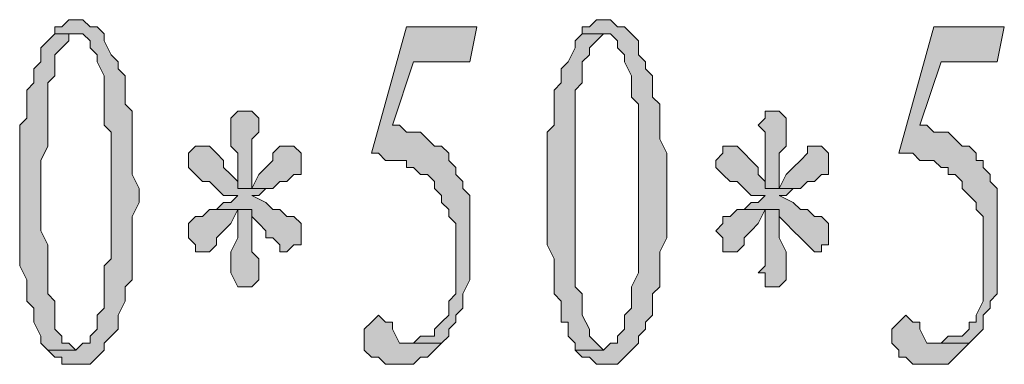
# Model space of a CAD drawing. Extents: x 566443 to 590371, y 3845226 to 3876576.
# Tile 148 of 221: x 586598.74 to 586604.66, y 3853963.09 to 3853965.16. Entities that reach past the tile are written whole.
import ezdxf

# ---------------------------------------------------------------- set-up
doc = ezdxf.new("R2010")
doc.units = 0
doc.layers.add('C00-00-00', color=7, linetype='CONTINUOUS')

msp = doc.modelspace()

# ---------------------------------------------------------------- hatches: boundary and pattern name
at = {"layer": 'C00-00-00'}
h = msp.add_hatch(color=256, dxfattribs=at)
h.dxf.hatch_style = 2
h.paths.add_polyline_path([(586599.0749, 3853965.1629), (586599.0326, 3853965.1629), (586598.9902, 3853965.1206), (586598.9479, 3853965.1206), (586598.9479, 3853965.0783), (586599.1172, 3853965.0783), (586599.1596, 3853965.0359), (586599.1596, 3853964.9936), (586599.2019, 3853964.9513), (586599.2019, 3853964.9089), (586599.2442, 3853964.8243), (586599.2442, 3853964.5279), (586599.2866, 3853964.4856), (586599.2866, 3853964.1046), (586599.2866, 3853963.7236), (586599.2442, 3853963.6813), (586599.2442, 3853963.4273), (586599.2019, 3853963.3849), (586599.2019, 3853963.3003), (586599.1596, 3853963.2579), (586599.1596, 3853963.2156), (586599.1172, 3853963.2156), (586599.0749, 3853963.1733), (586598.9056, 3853963.1733), (586598.9479, 3853963.1309), (586598.9902, 3853963.1309), (586598.9902, 3853963.0886), (586599.1596, 3853963.0886), (586599.2019, 3853963.1309), (586599.2442, 3853963.1733), (586599.2442, 3853963.2156), (586599.2866, 3853963.2579), (586599.3289, 3853963.3003), (586599.3289, 3853963.3849), (586599.3712, 3853963.4696), (586599.3712, 3853963.5543), (586599.4136, 3853963.5966), (586599.4136, 3853963.9776), (586599.4559, 3853964.0623), (586599.4559, 3853964.1469), (586599.4136, 3853964.2316), (586599.4136, 3853964.6126), (586599.3712, 3853964.6549), (586599.3712, 3853964.8243), (586599.3289, 3853964.8666), (586599.3289, 3853964.9089), (586599.2866, 3853964.9513), (586599.2442, 3853965.0359), (586599.2442, 3853965.0783), (586599.2019, 3853965.1206), (586599.1596, 3853965.1206), (586599.1172, 3853965.1629)])
h = msp.add_hatch(color=256, dxfattribs=at)
h.dxf.hatch_style = 2
h.paths.add_polyline_path([(586602.2499, 3853965.1629), (586602.2076, 3853965.1629), (586602.1652, 3853965.1206), (586602.1229, 3853965.1206), (586602.1229, 3853965.0783), (586602.2922, 3853965.0783), (586602.3346, 3853965.0359), (586602.3346, 3853964.9936), (586602.3769, 3853964.9513), (586602.3769, 3853964.9089), (586602.4192, 3853964.8243), (586602.4192, 3853964.6973), (586602.4616, 3853964.6549), (586602.4616, 3853964.1046), (586602.4616, 3853963.6389), (586602.4192, 3853963.5543), (586602.4192, 3853963.4273), (586602.3769, 3853963.3849), (586602.3769, 3853963.3003), (586602.3346, 3853963.2579), (586602.3346, 3853963.2156), (586602.2922, 3853963.2156), (586602.2499, 3853963.1733), (586602.0806, 3853963.1733), (586602.1229, 3853963.1309), (586602.1652, 3853963.1309), (586602.2076, 3853963.0886), (586602.3346, 3853963.0886), (586602.3769, 3853963.1309), (586602.4192, 3853963.1733), (586602.4616, 3853963.2156), (586602.4616, 3853963.2579), (586602.5039, 3853963.3003), (586602.5039, 3853963.3426), (586602.5462, 3853963.3849), (586602.5462, 3853963.5119), (586602.5886, 3853963.5543), (586602.5886, 3853963.7659), (586602.6309, 3853963.8506), (586602.6309, 3853964.3586), (586602.5886, 3853964.4433), (586602.5886, 3853964.6549), (586602.5462, 3853964.6973), (586602.5462, 3853964.8243), (586602.5039, 3853964.8666), (586602.5039, 3853964.9089), (586602.4616, 3853964.9513), (586602.4616, 3853965.0359), (586602.4192, 3853965.0783), (586602.3769, 3853965.1206), (586602.3346, 3853965.1206), (586602.2922, 3853965.1629)])
h = msp.add_hatch(color=256, dxfattribs=at)
h.dxf.hatch_style = 2
h.paths.add_polyline_path([(586601.4879, 3853965.1206), (586601.0646, 3853965.1206), (586600.8529, 3853964.3586), (586600.8952, 3853964.3586), (586600.9376, 3853964.3163), (586601.0646, 3853964.3163), (586601.0646, 3853964.2739), (586601.1069, 3853964.2739), (586601.1492, 3853964.2316), (586601.1916, 3853964.2316), (586601.2339, 3853964.1893), (586601.2339, 3853964.1469), (586601.2762, 3853964.1046), (586601.2762, 3853964.0623), (586601.3186, 3853964.0199), (586601.3186, 3853963.9776), (586601.3609, 3853963.9353), (586601.3609, 3853963.5119), (586601.3186, 3853963.4696), (586601.3186, 3853963.3849), (586601.2762, 3853963.3426), (586601.2339, 3853963.3003), (586601.2339, 3853963.2579), (586601.1916, 3853963.2579), (586601.1492, 3853963.2579), (586601.1069, 3853963.2156), (586601.0222, 3853963.2156), (586601.2762, 3853963.2156), (586601.3186, 3853963.2579), (586601.3186, 3853963.3003), (586601.3609, 3853963.3426), (586601.3609, 3853963.3849), (586601.4032, 3853963.4273), (586601.4032, 3853963.5119), (586601.4456, 3853963.5966), (586601.4456, 3853964.1046), (586601.4032, 3853964.1469), (586601.4032, 3853964.1893), (586601.3609, 3853964.2316), (586601.3609, 3853964.2739), (586601.3186, 3853964.3163), (586601.3186, 3853964.3586), (586601.2762, 3853964.4009), (586601.2339, 3853964.4009), (586601.1916, 3853964.4433), (586601.1492, 3853964.4856), (586601.0646, 3853964.4856), (586601.0222, 3853964.5279), (586600.9799, 3853964.5279), (586601.1069, 3853964.9089), (586601.4456, 3853964.9089)])
h = msp.add_hatch(color=256, dxfattribs=at)
h.dxf.hatch_style = 2
h.paths.add_polyline_path([(586604.6629, 3853965.1206), (586604.2396, 3853965.1206), (586604.0279, 3853964.3586), (586604.1126, 3853964.3586), (586604.1549, 3853964.3163), (586604.2396, 3853964.3163), (586604.2819, 3853964.2739), (586604.3242, 3853964.2739), (586604.3242, 3853964.2316), (586604.3666, 3853964.2316), (586604.4089, 3853964.1893), (586604.4089, 3853964.1469), (586604.4512, 3853964.1046), (586604.4936, 3853964.0623), (586604.4936, 3853964.0199), (586604.5359, 3853963.9776), (586604.5359, 3853963.5119), (586604.5359, 3853963.4696), (586604.4936, 3853963.3849), (586604.4936, 3853963.3426), (586604.4512, 3853963.3426), (586604.4512, 3853963.3003), (586604.4089, 3853963.2579), (586604.3242, 3853963.2579), (586604.2819, 3853963.2156), (586604.1972, 3853963.2156), (586604.4512, 3853963.2156), (586604.4936, 3853963.2579), (586604.5359, 3853963.3003), (586604.5359, 3853963.3849), (586604.5782, 3853963.4273), (586604.5782, 3853963.4696), (586604.6206, 3853963.5119), (586604.6206, 3853964.1469), (586604.5782, 3853964.1893), (586604.5782, 3853964.2316), (586604.5359, 3853964.2739), (586604.5359, 3853964.3163), (586604.4936, 3853964.3163), (586604.4936, 3853964.3586), (586604.4512, 3853964.4009), (586604.4089, 3853964.4009), (586604.3666, 3853964.4433), (586604.3242, 3853964.4856), (586604.2396, 3853964.4856), (586604.1972, 3853964.5279), (586604.1549, 3853964.5279), (586604.2819, 3853964.9089), (586604.6206, 3853964.9089)])
h = msp.add_hatch(color=256, dxfattribs=at)
h.dxf.hatch_style = 2
h.paths.add_polyline_path([(586598.9479, 3853965.0783), (586598.9056, 3853965.0359), (586598.8632, 3853964.9936), (586598.8632, 3853964.9089), (586598.8209, 3853964.8666), (586598.8209, 3853964.7819), (586598.7786, 3853964.7396), (586598.7786, 3853964.5703), (586598.7362, 3853964.5279), (586598.7362, 3853963.6813), (586598.7786, 3853963.5966), (586598.7786, 3853963.5543), (586598.7786, 3853963.4696), (586598.8209, 3853963.4273), (586598.8209, 3853963.3426), (586598.8632, 3853963.2579), (586598.8632, 3853963.2156), (586598.9056, 3853963.1733), (586599.0749, 3853963.1733), (586599.0326, 3853963.2156), (586598.9902, 3853963.2156), (586598.9902, 3853963.2579), (586598.9479, 3853963.3003), (586598.9479, 3853963.4696), (586598.9056, 3853963.5119), (586598.9056, 3853963.8083), (586598.8632, 3853963.8929), (586598.8632, 3853964.3163), (586598.9056, 3853964.4009), (586598.9056, 3853964.7819), (586598.9479, 3853964.8243), (586598.9479, 3853964.9513), (586598.9902, 3853964.9936), (586599.0326, 3853965.0359), (586599.0326, 3853965.0783), (586599.0749, 3853965.0783)])
h = msp.add_hatch(color=256, dxfattribs=at)
h.dxf.hatch_style = 2
h.paths.add_polyline_path([(586602.1229, 3853965.0783), (586602.0806, 3853965.0359), (586602.0806, 3853964.9936), (586602.0382, 3853964.9089), (586601.9959, 3853964.8666), (586601.9959, 3853964.7819), (586601.9536, 3853964.7396), (586601.9536, 3853964.5279), (586601.9112, 3853964.4856), (586601.9112, 3853963.8083), (586601.9536, 3853963.7236), (586601.9536, 3853963.5966), (586601.9536, 3853963.5543), (586601.9536, 3853963.5119), (586601.9959, 3853963.4696), (586601.9959, 3853963.3426), (586602.0382, 3853963.3426), (586602.0382, 3853963.2579), (586602.0806, 3853963.2156), (586602.0806, 3853963.1733), (586602.2499, 3853963.1733), (586602.2076, 3853963.2156), (586602.1652, 3853963.2579), (586602.1652, 3853963.3003), (586602.1229, 3853963.3849), (586602.1229, 3853963.5119), (586602.0806, 3853963.5543), (586602.0806, 3853964.7396), (586602.1229, 3853964.7819), (586602.1229, 3853964.9089), (586602.1652, 3853964.9513), (586602.1652, 3853964.9936), (586602.2076, 3853965.0359), (586602.2499, 3853965.0783)])
h = msp.add_hatch(color=256, dxfattribs=at)
h.dxf.hatch_style = 2
h.paths.add_polyline_path([(586600.0909, 3853964.6126), (586600.0486, 3853964.6126), (586600.0062, 3853964.5703), (586600.0062, 3853964.4009), (586600.0486, 3853964.3586), (586600.0486, 3853964.1469), (586600.1332, 3853964.1469), (586600.1332, 3853964.4433), (586600.1756, 3853964.4856), (586600.1756, 3853964.5703), (586600.1332, 3853964.6126)])
h = msp.add_hatch(color=256, dxfattribs=at)
h.dxf.hatch_style = 2
h.paths.add_polyline_path([(586603.2659, 3853964.6126), (586603.2236, 3853964.6126), (586603.2236, 3853964.5703), (586603.1812, 3853964.5279), (586603.2236, 3853964.4856), (586603.2236, 3853964.1469), (586603.3082, 3853964.1469), (586603.3082, 3853964.3586), (586603.3506, 3853964.4009), (586603.3506, 3853964.5703), (586603.3082, 3853964.6126)])
h = msp.add_hatch(color=256, dxfattribs=at)
h.dxf.hatch_style = 2
h.paths.add_polyline_path([(586599.8369, 3853964.4009), (586599.7946, 3853964.4009), (586599.7522, 3853964.3586), (586599.7522, 3853964.2739), (586599.7946, 3853964.2316), (586599.8369, 3853964.1893), (586599.8792, 3853964.1893), (586599.9216, 3853964.1469), (586599.9639, 3853964.1046), (586600.0486, 3853964.1046), (586600.0062, 3853964.0623), (586599.9639, 3853964.0623), (586599.9216, 3853964.0199), (586600.1332, 3853964.0199), (586600.1332, 3853963.9776), (586600.1756, 3853963.9353), (586600.2179, 3853963.8929), (586600.2179, 3853963.8506), (586600.2602, 3853963.8506), (586600.3026, 3853963.8083), (586600.3026, 3853963.7659), (586600.3449, 3853963.7659), (586600.3872, 3853963.8083), (586600.4296, 3853963.8083), (586600.4296, 3853963.8929), (586600.4296, 3853963.9353), (586600.3872, 3853963.9776), (586600.3449, 3853963.9776), (586600.3026, 3853964.0199), (586600.2602, 3853964.0199), (586600.2179, 3853964.0623), (586600.1332, 3853964.1046), (586600.1756, 3853964.1046), (586600.2179, 3853964.1469), (586600.2602, 3853964.1469), (586600.0486, 3853964.1469), (586600.0486, 3853964.1893), (586600.0062, 3853964.2316), (586599.9639, 3853964.2739), (586599.9639, 3853964.3163), (586599.9216, 3853964.3586), (586599.8792, 3853964.4009)])
h = msp.add_hatch(color=256, dxfattribs=at)
h.dxf.hatch_style = 2
h.paths.add_polyline_path([(586600.3449, 3853964.4009), (586600.3026, 3853964.4009), (586600.2602, 3853964.3586), (586600.2602, 3853964.3163), (586600.2179, 3853964.2739), (586600.1756, 3853964.2316), (586600.1332, 3853964.1469), (586600.0486, 3853964.1469), (586600.2602, 3853964.1469), (586600.3026, 3853964.1893), (586600.3449, 3853964.1893), (586600.3872, 3853964.2316), (586600.4296, 3853964.2316), (586600.4296, 3853964.3163), (586600.4296, 3853964.3586), (586600.3872, 3853964.4009)])
h = msp.add_hatch(color=256, dxfattribs=at)
h.dxf.hatch_style = 2
h.paths.add_polyline_path([(586603.0119, 3853964.4009), (586602.9696, 3853964.4009), (586602.9696, 3853964.3586), (586602.9272, 3853964.3163), (586602.9272, 3853964.2739), (586602.9696, 3853964.2316), (586603.0119, 3853964.1893), (586603.0542, 3853964.1893), (586603.0966, 3853964.1469), (586603.1389, 3853964.1046), (586603.2236, 3853964.1046), (586603.1812, 3853964.0623), (586603.1389, 3853964.0623), (586603.0966, 3853964.0199), (586603.3082, 3853964.0199), (586603.3082, 3853963.9776), (586603.3506, 3853963.9353), (586603.3929, 3853963.8929), (586603.4352, 3853963.8506), (586603.4776, 3853963.8083), (586603.5199, 3853963.7659), (586603.5622, 3853963.7659), (586603.5622, 3853963.8083), (586603.6046, 3853963.8083), (586603.6046, 3853963.9353), (586603.5622, 3853963.9776), (586603.5199, 3853963.9776), (586603.4776, 3853964.0199), (586603.4352, 3853964.0199), (586603.3929, 3853964.0623), (586603.3082, 3853964.1046), (586603.3506, 3853964.1046), (586603.3929, 3853964.1469), (586603.4352, 3853964.1469), (586603.2236, 3853964.1469), (586603.2236, 3853964.1893), (586603.1812, 3853964.2316), (586603.1812, 3853964.2739), (586603.1389, 3853964.3163), (586603.0966, 3853964.3586), (586603.0542, 3853964.4009)])
h = msp.add_hatch(color=256, dxfattribs=at)
h.dxf.hatch_style = 2
h.paths.add_polyline_path([(586603.5199, 3853964.4009), (586603.4776, 3853964.4009), (586603.4776, 3853964.3586), (586603.4352, 3853964.3163), (586603.3929, 3853964.2739), (586603.3506, 3853964.2316), (586603.3082, 3853964.1469), (586603.2236, 3853964.1469), (586603.4352, 3853964.1469), (586603.4776, 3853964.1893), (586603.5199, 3853964.1893), (586603.5622, 3853964.2316), (586603.6046, 3853964.2316), (586603.6046, 3853964.3163), (586603.6046, 3853964.3586), (586603.5622, 3853964.4009)])
h = msp.add_hatch(color=256, dxfattribs=at)
h.dxf.hatch_style = 2
h.paths.add_polyline_path([(586599.9216, 3853964.0199), (586599.8792, 3853964.0199), (586599.8369, 3853963.9776), (586599.7946, 3853963.9776), (586599.7522, 3853963.9353), (586599.7522, 3853963.8506), (586599.7946, 3853963.8083), (586599.7946, 3853963.7659), (586599.8369, 3853963.7659), (586599.8792, 3853963.7659), (586599.9216, 3853963.8083), (586599.9216, 3853963.8506), (586599.9639, 3853963.8929), (586600.0062, 3853963.9353), (586600.0486, 3853964.0199), (586600.1332, 3853964.0199)])
h = msp.add_hatch(color=256, dxfattribs=at)
h.dxf.hatch_style = 2
h.paths.add_polyline_path([(586600.1332, 3853964.0199), (586600.0486, 3853964.0199), (586600.0486, 3853963.9353), (586600.0486, 3853963.8506), (586600.0062, 3853963.7659), (586600.0062, 3853963.6389), (586600.0486, 3853963.5543), (586600.1332, 3853963.5543), (586600.1756, 3853963.5966), (586600.1756, 3853963.7236), (586600.1332, 3853963.7659)])
h = msp.add_hatch(color=256, dxfattribs=at)
h.dxf.hatch_style = 2
h.paths.add_polyline_path([(586603.0966, 3853964.0199), (586603.0542, 3853964.0199), (586603.0119, 3853963.9776), (586602.9696, 3853963.9776), (586602.9696, 3853963.9353), (586602.9272, 3853963.8929), (586602.9696, 3853963.8506), (586602.9696, 3853963.7659), (586603.0119, 3853963.7659), (586603.0542, 3853963.7659), (586603.0966, 3853963.8083), (586603.0966, 3853963.8506), (586603.1389, 3853963.8929), (586603.1812, 3853963.9353), (586603.2236, 3853964.0199), (586603.3082, 3853964.0199)])
h = msp.add_hatch(color=256, dxfattribs=at)
h.dxf.hatch_style = 2
h.paths.add_polyline_path([(586603.3082, 3853964.0199), (586603.2236, 3853964.0199), (586603.2236, 3853963.9353), (586603.2236, 3853963.6813), (586603.1812, 3853963.6389), (586603.2236, 3853963.6389), (586603.2236, 3853963.5543), (586603.3082, 3853963.5543), (586603.3506, 3853963.5966), (586603.3506, 3853963.7659), (586603.3082, 3853963.8506)])
h = msp.add_hatch(color=256, dxfattribs=at)
h.dxf.hatch_style = 2
h.paths.add_polyline_path([(586600.8952, 3853963.3849), (586600.8529, 3853963.3426), (586600.8106, 3853963.3003), (586600.8106, 3853963.1733), (586600.8529, 3853963.1309), (586600.8952, 3853963.1309), (586600.9376, 3853963.0886), (586601.1069, 3853963.0886), (586601.1492, 3853963.1309), (586601.1916, 3853963.1309), (586601.2339, 3853963.1733), (586601.2762, 3853963.2156), (586601.0222, 3853963.2156), (586600.9799, 3853963.3003), (586600.9799, 3853963.3426), (586600.9376, 3853963.3426)])
h = msp.add_hatch(color=256, dxfattribs=at)
h.dxf.hatch_style = 2
h.paths.add_polyline_path([(586604.0702, 3853963.3849), (586604.0279, 3853963.3426), (586603.9856, 3853963.3003), (586603.9856, 3853963.2156), (586604.0279, 3853963.1733), (586604.0279, 3853963.1309), (586604.0702, 3853963.1309), (586604.1126, 3853963.0886), (586604.3242, 3853963.0886), (586604.3666, 3853963.1309), (586604.4089, 3853963.1733), (586604.4512, 3853963.2156), (586604.1972, 3853963.2156), (586604.1549, 3853963.3003), (586604.1549, 3853963.3426), (586604.1126, 3853963.3426)])

# ---------------------------------------------------------------- linework, layer by layer
at = {"layer": 'C00-00-00', "lineweight": 0}
for points in [[(586599.0749, 3853965.1629), (586599.0326, 3853965.1629), (586598.9902, 3853965.1206), (586598.9479, 3853965.1206), (586598.9479, 3853965.0783), (586599.1172, 3853965.0783), (586599.1596, 3853965.0359), (586599.1596, 3853964.9936), (586599.2019, 3853964.9513), (586599.2019, 3853964.9089), (586599.2442, 3853964.8243), (586599.2442, 3853964.5279), (586599.2866, 3853964.4856), (586599.2866, 3853964.1046), (586599.2866, 3853963.7236), (586599.2442, 3853963.6813), (586599.2442, 3853963.4273), (586599.2019, 3853963.3849), (586599.2019, 3853963.3003), (586599.1596, 3853963.2579), (586599.1596, 3853963.2156), (586599.1172, 3853963.2156), (586599.0749, 3853963.1733), (586598.9056, 3853963.1733), (586598.9479, 3853963.1309), (586598.9902, 3853963.1309), (586598.9902, 3853963.0886), (586599.1596, 3853963.0886), (586599.2019, 3853963.1309), (586599.2442, 3853963.1733), (586599.2442, 3853963.2156), (586599.2866, 3853963.2579), (586599.3289, 3853963.3003), (586599.3289, 3853963.3849), (586599.3712, 3853963.4696), (586599.3712, 3853963.5543), (586599.4136, 3853963.5966), (586599.4136, 3853963.9776), (586599.4559, 3853964.0623), (586599.4559, 3853964.1469), (586599.4136, 3853964.2316), (586599.4136, 3853964.6126), (586599.3712, 3853964.6549), (586599.3712, 3853964.8243), (586599.3289, 3853964.8666), (586599.3289, 3853964.9089), (586599.2866, 3853964.9513), (586599.2442, 3853965.0359), (586599.2442, 3853965.0783), (586599.2019, 3853965.1206), (586599.1596, 3853965.1206), (586599.1172, 3853965.1629)], [(586602.2499, 3853965.1629), (586602.2076, 3853965.1629), (586602.1652, 3853965.1206), (586602.1229, 3853965.1206), (586602.1229, 3853965.0783), (586602.2922, 3853965.0783), (586602.3346, 3853965.0359), (586602.3346, 3853964.9936), (586602.3769, 3853964.9513), (586602.3769, 3853964.9089), (586602.4192, 3853964.8243), (586602.4192, 3853964.6973), (586602.4616, 3853964.6549), (586602.4616, 3853964.1046), (586602.4616, 3853963.6389), (586602.4192, 3853963.5543), (586602.4192, 3853963.4273), (586602.3769, 3853963.3849), (586602.3769, 3853963.3003), (586602.3346, 3853963.2579), (586602.3346, 3853963.2156), (586602.2922, 3853963.2156), (586602.2499, 3853963.1733), (586602.0806, 3853963.1733), (586602.1229, 3853963.1309), (586602.1652, 3853963.1309), (586602.2076, 3853963.0886), (586602.3346, 3853963.0886), (586602.3769, 3853963.1309), (586602.4192, 3853963.1733), (586602.4616, 3853963.2156), (586602.4616, 3853963.2579), (586602.5039, 3853963.3003), (586602.5039, 3853963.3426), (586602.5462, 3853963.3849), (586602.5462, 3853963.5119), (586602.5886, 3853963.5543), (586602.5886, 3853963.7659), (586602.6309, 3853963.8506), (586602.6309, 3853964.3586), (586602.5886, 3853964.4433), (586602.5886, 3853964.6549), (586602.5462, 3853964.6973), (586602.5462, 3853964.8243), (586602.5039, 3853964.8666), (586602.5039, 3853964.9089), (586602.4616, 3853964.9513), (586602.4616, 3853965.0359), (586602.4192, 3853965.0783), (586602.3769, 3853965.1206), (586602.3346, 3853965.1206), (586602.2922, 3853965.1629)], [(586601.4879, 3853965.1206), (586601.0646, 3853965.1206), (586600.8529, 3853964.3586), (586600.8952, 3853964.3586), (586600.9376, 3853964.3163), (586601.0646, 3853964.3163), (586601.0646, 3853964.2739), (586601.1069, 3853964.2739), (586601.1492, 3853964.2316), (586601.1916, 3853964.2316), (586601.2339, 3853964.1893), (586601.2339, 3853964.1469), (586601.2762, 3853964.1046), (586601.2762, 3853964.0623), (586601.3186, 3853964.0199), (586601.3186, 3853963.9776), (586601.3609, 3853963.9353), (586601.3609, 3853963.5119), (586601.3186, 3853963.4696), (586601.3186, 3853963.3849), (586601.2762, 3853963.3426), (586601.2339, 3853963.3003), (586601.2339, 3853963.2579), (586601.1916, 3853963.2579), (586601.1492, 3853963.2579), (586601.1069, 3853963.2156), (586601.0222, 3853963.2156), (586601.2762, 3853963.2156), (586601.3186, 3853963.2579), (586601.3186, 3853963.3003), (586601.3609, 3853963.3426), (586601.3609, 3853963.3849), (586601.4032, 3853963.4273), (586601.4032, 3853963.5119), (586601.4456, 3853963.5966), (586601.4456, 3853964.1046), (586601.4032, 3853964.1469), (586601.4032, 3853964.1893), (586601.3609, 3853964.2316), (586601.3609, 3853964.2739), (586601.3186, 3853964.3163), (586601.3186, 3853964.3586), (586601.2762, 3853964.4009), (586601.2339, 3853964.4009), (586601.1916, 3853964.4433), (586601.1492, 3853964.4856), (586601.0646, 3853964.4856), (586601.0222, 3853964.5279), (586600.9799, 3853964.5279), (586601.1069, 3853964.9089), (586601.4456, 3853964.9089)], [(586604.6629, 3853965.1206), (586604.2396, 3853965.1206), (586604.0279, 3853964.3586), (586604.1126, 3853964.3586), (586604.1549, 3853964.3163), (586604.2396, 3853964.3163), (586604.2819, 3853964.2739), (586604.3242, 3853964.2739), (586604.3242, 3853964.2316), (586604.3666, 3853964.2316), (586604.4089, 3853964.1893), (586604.4089, 3853964.1469), (586604.4512, 3853964.1046), (586604.4936, 3853964.0623), (586604.4936, 3853964.0199), (586604.5359, 3853963.9776), (586604.5359, 3853963.5119), (586604.5359, 3853963.4696), (586604.4936, 3853963.3849), (586604.4936, 3853963.3426), (586604.4512, 3853963.3426), (586604.4512, 3853963.3003), (586604.4089, 3853963.2579), (586604.3242, 3853963.2579), (586604.2819, 3853963.2156), (586604.1972, 3853963.2156), (586604.4512, 3853963.2156), (586604.4936, 3853963.2579), (586604.5359, 3853963.3003), (586604.5359, 3853963.3849), (586604.5782, 3853963.4273), (586604.5782, 3853963.4696), (586604.6206, 3853963.5119), (586604.6206, 3853964.1469), (586604.5782, 3853964.1893), (586604.5782, 3853964.2316), (586604.5359, 3853964.2739), (586604.5359, 3853964.3163), (586604.4936, 3853964.3163), (586604.4936, 3853964.3586), (586604.4512, 3853964.4009), (586604.4089, 3853964.4009), (586604.3666, 3853964.4433), (586604.3242, 3853964.4856), (586604.2396, 3853964.4856), (586604.1972, 3853964.5279), (586604.1549, 3853964.5279), (586604.2819, 3853964.9089), (586604.6206, 3853964.9089)], [(586598.9479, 3853965.0783), (586598.9056, 3853965.0359), (586598.8632, 3853964.9936), (586598.8632, 3853964.9089), (586598.8209, 3853964.8666), (586598.8209, 3853964.7819), (586598.7786, 3853964.7396), (586598.7786, 3853964.5703), (586598.7362, 3853964.5279), (586598.7362, 3853963.6813), (586598.7786, 3853963.5966), (586598.7786, 3853963.5543), (586598.7786, 3853963.4696), (586598.8209, 3853963.4273), (586598.8209, 3853963.3426), (586598.8632, 3853963.2579), (586598.8632, 3853963.2156), (586598.9056, 3853963.1733), (586599.0749, 3853963.1733), (586599.0326, 3853963.2156), (586598.9902, 3853963.2156), (586598.9902, 3853963.2579), (586598.9479, 3853963.3003), (586598.9479, 3853963.4696), (586598.9056, 3853963.5119), (586598.9056, 3853963.8083), (586598.8632, 3853963.8929), (586598.8632, 3853964.3163), (586598.9056, 3853964.4009), (586598.9056, 3853964.7819), (586598.9479, 3853964.8243), (586598.9479, 3853964.9513), (586598.9902, 3853964.9936), (586599.0326, 3853965.0359), (586599.0326, 3853965.0783), (586599.0749, 3853965.0783)], [(586602.1229, 3853965.0783), (586602.0806, 3853965.0359), (586602.0806, 3853964.9936), (586602.0382, 3853964.9089), (586601.9959, 3853964.8666), (586601.9959, 3853964.7819), (586601.9536, 3853964.7396), (586601.9536, 3853964.5279), (586601.9112, 3853964.4856), (586601.9112, 3853963.8083), (586601.9536, 3853963.7236), (586601.9536, 3853963.5966), (586601.9536, 3853963.5543), (586601.9536, 3853963.5119), (586601.9959, 3853963.4696), (586601.9959, 3853963.3426), (586602.0382, 3853963.3426), (586602.0382, 3853963.2579), (586602.0806, 3853963.2156), (586602.0806, 3853963.1733), (586602.2499, 3853963.1733), (586602.2076, 3853963.2156), (586602.1652, 3853963.2579), (586602.1652, 3853963.3003), (586602.1229, 3853963.3849), (586602.1229, 3853963.5119), (586602.0806, 3853963.5543), (586602.0806, 3853964.7396), (586602.1229, 3853964.7819), (586602.1229, 3853964.9089), (586602.1652, 3853964.9513), (586602.1652, 3853964.9936), (586602.2076, 3853965.0359), (586602.2499, 3853965.0783)], [(586600.0909, 3853964.6126), (586600.0486, 3853964.6126), (586600.0062, 3853964.5703), (586600.0062, 3853964.4009), (586600.0486, 3853964.3586), (586600.0486, 3853964.1469), (586600.1332, 3853964.1469), (586600.1332, 3853964.4433), (586600.1756, 3853964.4856), (586600.1756, 3853964.5703), (586600.1332, 3853964.6126)], [(586603.2659, 3853964.6126), (586603.2236, 3853964.6126), (586603.2236, 3853964.5703), (586603.1812, 3853964.5279), (586603.2236, 3853964.4856), (586603.2236, 3853964.1469), (586603.3082, 3853964.1469), (586603.3082, 3853964.3586), (586603.3506, 3853964.4009), (586603.3506, 3853964.5703), (586603.3082, 3853964.6126)], [(586599.8369, 3853964.4009), (586599.7946, 3853964.4009), (586599.7522, 3853964.3586), (586599.7522, 3853964.2739), (586599.7946, 3853964.2316), (586599.8369, 3853964.1893), (586599.8792, 3853964.1893), (586599.9216, 3853964.1469), (586599.9639, 3853964.1046), (586600.0486, 3853964.1046), (586600.0062, 3853964.0623), (586599.9639, 3853964.0623), (586599.9216, 3853964.0199), (586600.1332, 3853964.0199), (586600.1332, 3853963.9776), (586600.1756, 3853963.9353), (586600.2179, 3853963.8929), (586600.2179, 3853963.8506), (586600.2602, 3853963.8506), (586600.3026, 3853963.8083), (586600.3026, 3853963.7659), (586600.3449, 3853963.7659), (586600.3872, 3853963.8083), (586600.4296, 3853963.8083), (586600.4296, 3853963.8929), (586600.4296, 3853963.9353), (586600.3872, 3853963.9776), (586600.3449, 3853963.9776), (586600.3026, 3853964.0199), (586600.2602, 3853964.0199), (586600.2179, 3853964.0623), (586600.1332, 3853964.1046), (586600.1756, 3853964.1046), (586600.2179, 3853964.1469), (586600.2602, 3853964.1469), (586600.0486, 3853964.1469), (586600.0486, 3853964.1893), (586600.0062, 3853964.2316), (586599.9639, 3853964.2739), (586599.9639, 3853964.3163), (586599.9216, 3853964.3586), (586599.8792, 3853964.4009)], [(586600.3449, 3853964.4009), (586600.3026, 3853964.4009), (586600.2602, 3853964.3586), (586600.2602, 3853964.3163), (586600.2179, 3853964.2739), (586600.1756, 3853964.2316), (586600.1332, 3853964.1469), (586600.0486, 3853964.1469), (586600.2602, 3853964.1469), (586600.3026, 3853964.1893), (586600.3449, 3853964.1893), (586600.3872, 3853964.2316), (586600.4296, 3853964.2316), (586600.4296, 3853964.3163), (586600.4296, 3853964.3586), (586600.3872, 3853964.4009)], [(586603.0119, 3853964.4009), (586602.9696, 3853964.4009), (586602.9696, 3853964.3586), (586602.9272, 3853964.3163), (586602.9272, 3853964.2739), (586602.9696, 3853964.2316), (586603.0119, 3853964.1893), (586603.0542, 3853964.1893), (586603.0966, 3853964.1469), (586603.1389, 3853964.1046), (586603.2236, 3853964.1046), (586603.1812, 3853964.0623), (586603.1389, 3853964.0623), (586603.0966, 3853964.0199), (586603.3082, 3853964.0199), (586603.3082, 3853963.9776), (586603.3506, 3853963.9353), (586603.3929, 3853963.8929), (586603.4352, 3853963.8506), (586603.4776, 3853963.8083), (586603.5199, 3853963.7659), (586603.5622, 3853963.7659), (586603.5622, 3853963.8083), (586603.6046, 3853963.8083), (586603.6046, 3853963.9353), (586603.5622, 3853963.9776), (586603.5199, 3853963.9776), (586603.4776, 3853964.0199), (586603.4352, 3853964.0199), (586603.3929, 3853964.0623), (586603.3082, 3853964.1046), (586603.3506, 3853964.1046), (586603.3929, 3853964.1469), (586603.4352, 3853964.1469), (586603.2236, 3853964.1469), (586603.2236, 3853964.1893), (586603.1812, 3853964.2316), (586603.1812, 3853964.2739), (586603.1389, 3853964.3163), (586603.0966, 3853964.3586), (586603.0542, 3853964.4009)], [(586603.5199, 3853964.4009), (586603.4776, 3853964.4009), (586603.4776, 3853964.3586), (586603.4352, 3853964.3163), (586603.3929, 3853964.2739), (586603.3506, 3853964.2316), (586603.3082, 3853964.1469), (586603.2236, 3853964.1469), (586603.4352, 3853964.1469), (586603.4776, 3853964.1893), (586603.5199, 3853964.1893), (586603.5622, 3853964.2316), (586603.6046, 3853964.2316), (586603.6046, 3853964.3163), (586603.6046, 3853964.3586), (586603.5622, 3853964.4009)], [(586599.9216, 3853964.0199), (586599.8792, 3853964.0199), (586599.8369, 3853963.9776), (586599.7946, 3853963.9776), (586599.7522, 3853963.9353), (586599.7522, 3853963.8506), (586599.7946, 3853963.8083), (586599.7946, 3853963.7659), (586599.8369, 3853963.7659), (586599.8792, 3853963.7659), (586599.9216, 3853963.8083), (586599.9216, 3853963.8506), (586599.9639, 3853963.8929), (586600.0062, 3853963.9353), (586600.0486, 3853964.0199), (586600.1332, 3853964.0199)], [(586600.1332, 3853964.0199), (586600.0486, 3853964.0199), (586600.0486, 3853963.9353), (586600.0486, 3853963.8506), (586600.0062, 3853963.7659), (586600.0062, 3853963.6389), (586600.0486, 3853963.5543), (586600.1332, 3853963.5543), (586600.1756, 3853963.5966), (586600.1756, 3853963.7236), (586600.1332, 3853963.7659)], [(586603.0966, 3853964.0199), (586603.0542, 3853964.0199), (586603.0119, 3853963.9776), (586602.9696, 3853963.9776), (586602.9696, 3853963.9353), (586602.9272, 3853963.8929), (586602.9696, 3853963.8506), (586602.9696, 3853963.7659), (586603.0119, 3853963.7659), (586603.0542, 3853963.7659), (586603.0966, 3853963.8083), (586603.0966, 3853963.8506), (586603.1389, 3853963.8929), (586603.1812, 3853963.9353), (586603.2236, 3853964.0199), (586603.3082, 3853964.0199)], [(586603.3082, 3853964.0199), (586603.2236, 3853964.0199), (586603.2236, 3853963.9353), (586603.2236, 3853963.6813), (586603.1812, 3853963.6389), (586603.2236, 3853963.6389), (586603.2236, 3853963.5543), (586603.3082, 3853963.5543), (586603.3506, 3853963.5966), (586603.3506, 3853963.7659), (586603.3082, 3853963.8506)], [(586600.8952, 3853963.3849), (586600.8529, 3853963.3426), (586600.8106, 3853963.3003), (586600.8106, 3853963.1733), (586600.8529, 3853963.1309), (586600.8952, 3853963.1309), (586600.9376, 3853963.0886), (586601.1069, 3853963.0886), (586601.1492, 3853963.1309), (586601.1916, 3853963.1309), (586601.2339, 3853963.1733), (586601.2762, 3853963.2156), (586601.0222, 3853963.2156), (586600.9799, 3853963.3003), (586600.9799, 3853963.3426), (586600.9376, 3853963.3426)], [(586604.0702, 3853963.3849), (586604.0279, 3853963.3426), (586603.9856, 3853963.3003), (586603.9856, 3853963.2156), (586604.0279, 3853963.1733), (586604.0279, 3853963.1309), (586604.0702, 3853963.1309), (586604.1126, 3853963.0886), (586604.3242, 3853963.0886), (586604.3666, 3853963.1309), (586604.4089, 3853963.1733), (586604.4512, 3853963.2156), (586604.1972, 3853963.2156), (586604.1549, 3853963.3003), (586604.1549, 3853963.3426), (586604.1126, 3853963.3426)]]:
    msp.add_lwpolyline(points, close=True, dxfattribs=at)

doc.saveas('drawing.dxf')
